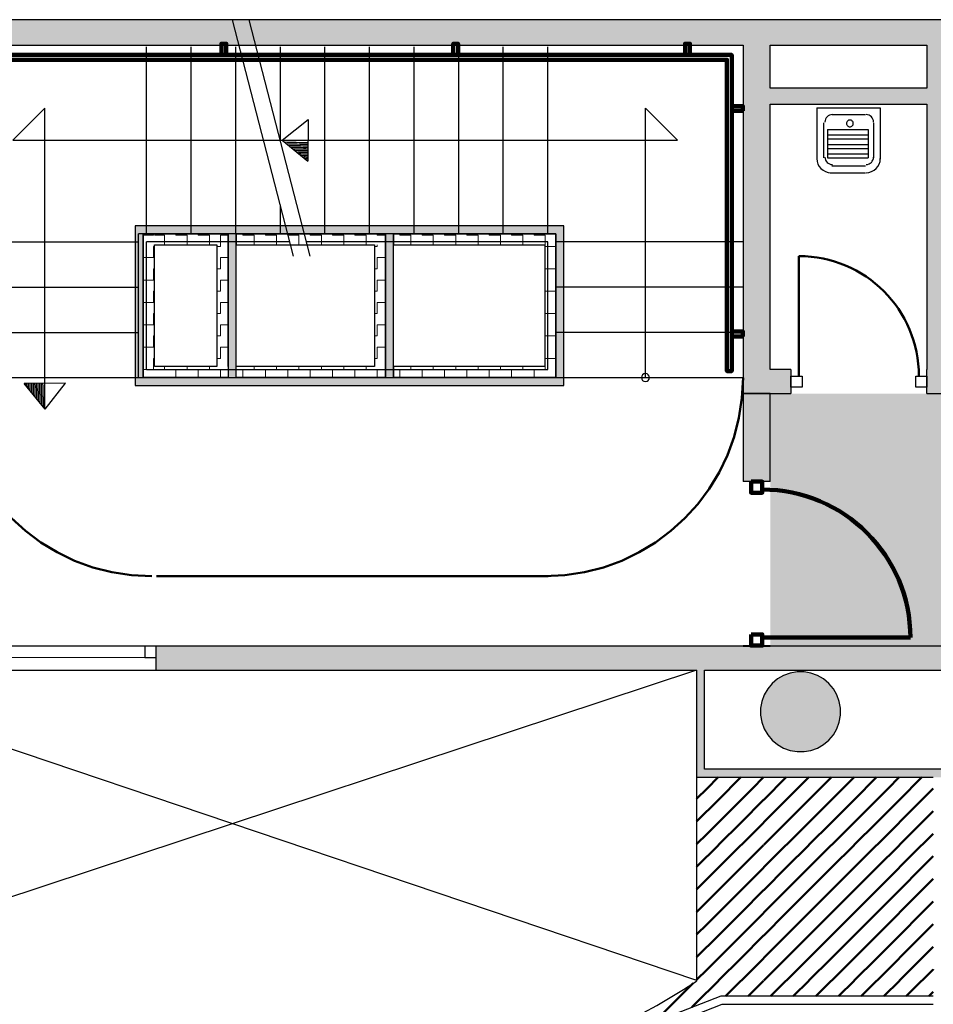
# Model space of a CAD drawing. Header units: metres. Extents: x -1 to 430, y -6 to 34.
# Tile 13 of 17: x 411 to 417, y 22 to 28. Entities that reach past the tile are written whole.
import ezdxf

# ---------------------------------------------------------------- set-up
doc = ezdxf.new("R2010")
doc.units = ezdxf.units.M
for name, pattern in [('CONTINUA', [0]), ('PUNKT', [6.35, 0, -6.35]), ('VERDECKT', [9.525, 6.35, -3.175])]:
    doc.linetypes.add(name, pattern=pattern)
for name, color, linetype, lineweight in [('3D P3 MURS', 7, 'CONTINUA', 25), ('3D P3 MURS NOUS', 7, 'CONTINUA', 25), ('3D P3 PILAR', 7, 'CONTINUA', 25), ('3D PB MURS ASCENSOR TOTAL EDIFICI', 7, 'CONTINUA', 25), ('P3 ESCALES 2D', 7, 'CONTINUA', 25), ('P3 MOBLES', 7, 'CONTINUA', 25), ('P3 PAVIMENT', 7, 'CONTINUA', 25)]:
    doc.layers.add(name, color=color, linetype=linetype, lineweight=lineweight)
pattern_1 = [(180, (-0.14, -0.14), (-0.07, -0.07), [0.07, -0.07]), (270, (-0.14, -0.14), (0.07, -0.07), [0.07, -0.07])]
pattern_2 = [(0, (0.14, 0.14), (0.07, 0.07), [0.07, -0.07]), (90, (0.14, 0.14), (-0.07, 0.07), [0.07, -0.07])]
pattern_3 = [(90, (-0.14, 0.14), (-0.07, 0.07), [0.07, -0.07]), (180, (-0.14, 0.14), (-0.07, -0.07), [0.07, -0.07])]

# ---------------------------------------------------------------- blocks, each defined once
blk = doc.blocks.new('_CLOSEDFILLED')
at = {"color": 0, "linetype": 'ByBlock', "lineweight": -2}
blk.add_solid([(-1, 0), (0, 0), (-1, 0)], dxfattribs=at)
blk = doc.blocks.new('OBJETO_COMPLEJO_0')
at = {"layer": '3D P3 MURS NOUS', "color": 240, "linetype": 'CONTINUA', "lineweight": 140, "transparency": 33554687}
for points in [[(411.0148, 28.0082), (411.0148, 28.078), (411.0448, 28.078), (411.0448, 28.0082), (411.0148, 28.0082)], [(412.5148, 28.0082), (412.5148, 28.078), (412.5448, 28.078), (412.5448, 28.0082), (412.5148, 28.0082)], [(413.9648, 28.0082), (413.9648, 28.078), (413.9948, 28.078), (413.9948, 28.0082), (413.9648, 28.0082)], [(415.4148, 28.0082), (415.4148, 28.078), (415.4448, 28.078), (415.4448, 28.0082), (415.4148, 28.0082)], [(410.9304, 25.9895), (410.9004, 25.9896), (410.9003, 28.0082), (415.7064, 28.0082), (415.7064, 26.0308), (415.6764, 26.0308), (415.6764, 27.9782), (410.9302, 27.9782), (410.9304, 25.9895)], [(410.9003, 27.8505), (410.8306, 27.8505), (410.8306, 27.8805), (410.9003, 27.8805), (410.9003, 27.8505)], [(415.7762, 27.6574), (415.7064, 27.6574), (415.7064, 27.6874), (415.7762, 27.6874), (415.7762, 27.6574)], [(415.7762, 26.2474), (415.7064, 26.2474), (415.7064, 26.2774), (415.7762, 26.2774), (415.7762, 26.2474)], [(410.9004, 26.1296), (410.8307, 26.1296), (410.8307, 26.1596), (410.9004, 26.1596), (410.9004, 26.1296)]]:
    blk.add_lwpolyline(points, close=True, dxfattribs=at)
blk = doc.blocks.new('TRAMA_0')
at = {"layer": 'P3 MOBLES', "color": 202, "linetype": 'CONTINUA', "lineweight": 50, "transparency": 33554687}
for p, q in [((415.5527, 23.4195), (415.6226, 23.4895)), ((415.6234, 23.3488), (415.764, 23.4895)), ((415.8355, 23.4195), (415.9054, 23.4895)), ((415.9062, 23.3488), (416.0469, 23.4895)), ((416.1183, 23.4195), (416.1883, 23.4895)), ((416.1891, 23.3488), (416.3297, 23.4895)), ((416.4012, 23.4195), (416.4711, 23.4895)), ((416.4719, 23.3488), (416.6125, 23.4895)), ((416.684, 23.4195), (416.754, 23.4895)), ((416.7547, 23.3488), (416.8954, 23.4895)), ((415.487, 23.3538), (415.5525, 23.4194)), ((415.6941, 23.2781), (415.8354, 23.4194)), ((415.9769, 23.2781), (416.1182, 23.4194)), ((416.2598, 23.2781), (416.401, 23.4194)), ((416.5426, 23.2781), (416.6839, 23.4194)), ((416.8254, 23.2781), (416.9667, 23.4194)), ((416.9669, 23.4195), (416.967, 23.4196)), ((415.487, 23.2124), (415.6232, 23.3487)), ((415.7648, 23.2074), (415.9061, 23.3487)), ((416.0476, 23.2074), (416.1889, 23.3487)), ((416.3305, 23.2074), (416.4718, 23.3487)), ((416.6133, 23.2074), (416.7546, 23.3487)), ((415.5527, 23.1367), (415.6939, 23.278)), ((415.8355, 23.1367), (415.9768, 23.278)), ((416.1183, 23.1367), (416.2596, 23.278)), ((416.4012, 23.1367), (416.5425, 23.278)), ((416.684, 23.1367), (416.8253, 23.278)), ((416.8962, 23.2074), (416.967, 23.2782)), ((415.6234, 23.066), (415.7646, 23.2072)), ((415.9062, 23.066), (416.0475, 23.2072)), ((416.1891, 23.066), (416.3303, 23.2072)), ((416.4719, 23.066), (416.6132, 23.2072)), ((416.7547, 23.066), (416.896, 23.2072)), ((415.487, 23.071), (415.5525, 23.1365)), ((415.6941, 22.9953), (415.8354, 23.1365)), ((415.9769, 22.9953), (416.1182, 23.1365)), ((416.2598, 22.9953), (416.401, 23.1365)), ((416.5426, 22.9953), (416.6839, 23.1365)), ((416.8254, 22.9953), (416.9667, 23.1365)), ((416.9669, 23.1367), (416.967, 23.1368)), ((415.487, 22.9296), (415.6232, 23.0658)), ((415.7648, 22.9245), (415.9061, 23.0658)), ((416.0476, 22.9245), (416.1889, 23.0658)), ((416.3305, 22.9245), (416.4718, 23.0658)), ((416.6133, 22.9245), (416.7546, 23.0658)), ((415.5527, 22.8538), (415.6939, 22.9951)), ((415.8355, 22.8538), (415.9768, 22.9951)), ((416.1183, 22.8538), (416.2596, 22.9951)), ((416.4012, 22.8538), (416.5425, 22.9951)), ((416.684, 22.8538), (416.8253, 22.9951)), ((416.8962, 22.9245), (416.967, 22.9954)), ((415.6234, 22.7831), (415.7646, 22.9244)), ((415.9062, 22.7831), (416.0475, 22.9244)), ((416.1891, 22.7831), (416.3303, 22.9244)), ((416.4719, 22.7831), (416.6132, 22.9244)), ((416.7547, 22.7831), (416.896, 22.9244)), ((415.487, 22.7882), (415.5525, 22.8537)), ((415.6941, 22.7124), (415.8354, 22.8537)), ((415.9769, 22.7124), (416.1182, 22.8537)), ((416.2598, 22.7124), (416.401, 22.8537)), ((416.5426, 22.7124), (416.6839, 22.8537)), ((416.8254, 22.7124), (416.9667, 22.8537)), ((416.9669, 22.8538), (416.967, 22.8539)), ((415.487, 22.6467), (415.6232, 22.783)), ((415.7648, 22.6417), (415.9061, 22.783)), ((416.0476, 22.6417), (416.1889, 22.783)), ((416.3305, 22.6417), (416.4718, 22.783)), ((416.6133, 22.6417), (416.7546, 22.783)), ((415.5527, 22.571), (415.6939, 22.7123)), ((415.8355, 22.571), (415.9768, 22.7123)), ((416.1183, 22.571), (416.2596, 22.7123)), ((416.4012, 22.571), (416.5425, 22.7123)), ((416.684, 22.571), (416.8253, 22.7123)), ((416.8962, 22.6417), (416.967, 22.7125)), ((415.6234, 22.5003), (415.7646, 22.6416)), ((415.9062, 22.5003), (416.0475, 22.6416)), ((416.1891, 22.5003), (416.3303, 22.6416)), ((416.4719, 22.5003), (416.6132, 22.6416)), ((416.7547, 22.5003), (416.896, 22.6416)), ((415.487, 22.5053), (415.5525, 22.5708)), ((415.6941, 22.4296), (415.8354, 22.5708)), ((415.9769, 22.4296), (416.1182, 22.5708)), ((416.2598, 22.4296), (416.401, 22.5708)), ((416.5426, 22.4296), (416.6839, 22.5708)), ((416.8254, 22.4296), (416.9667, 22.5708)), ((416.9669, 22.571), (416.967, 22.5711)), ((415.487, 22.3639), (415.6232, 22.5001)), ((415.7648, 22.3589), (415.9061, 22.5001)), ((416.0476, 22.3589), (416.1889, 22.5001)), ((416.3305, 22.3589), (416.4718, 22.5001)), ((416.6133, 22.3589), (416.7546, 22.5001)), ((415.5527, 22.2881), (415.6939, 22.4294)), ((415.8355, 22.2881), (415.9768, 22.4294)), ((416.1183, 22.2881), (416.2596, 22.4294)), ((416.4012, 22.2881), (416.5425, 22.4294)), ((416.684, 22.2881), (416.8253, 22.4294)), ((416.8962, 22.3589), (416.967, 22.4297)), ((415.6234, 22.2174), (415.7646, 22.3587)), ((415.9062, 22.2174), (416.0475, 22.3587)), ((416.1891, 22.2174), (416.3303, 22.3587)), ((416.4719, 22.2174), (416.6132, 22.3587)), ((416.7547, 22.2174), (416.896, 22.3587)), ((415.487, 22.2225), (415.5525, 22.288)), ((415.6941, 22.1467), (415.8354, 22.288)), ((415.9769, 22.1467), (416.1182, 22.288)), ((416.2598, 22.1467), (416.401, 22.288)), ((416.5426, 22.1467), (416.6839, 22.288)), ((416.8254, 22.1467), (416.9667, 22.288)), ((416.9669, 22.2881), (416.967, 22.2883)), ((409.7544, 22.1467), (409.8213, 22.2137)), ((415.4112, 22.1467), (415.4657, 22.2011)), ((415.4819, 22.076), (415.6232, 22.2173)), ((415.8082, 22.1195), (415.9061, 22.2173)), ((416.0911, 22.1195), (416.1889, 22.2173)), ((416.3739, 22.1195), (416.4718, 22.2173)), ((416.6568, 22.1195), (416.7546, 22.2173)), ((409.747, 22.1393), (409.7542, 22.1466)), ((409.8251, 22.076), (409.9088, 22.1598)), ((415.2698, 22.0053), (415.4111, 22.1466)), ((415.6668, 22.1195), (415.6939, 22.1466)), ((415.9497, 22.1195), (415.9768, 22.1466)), ((416.2325, 22.1195), (416.2596, 22.1466)), ((416.5153, 22.1195), (416.5425, 22.1466)), ((416.7982, 22.1195), (416.8253, 22.1466)), ((416.9396, 22.1195), (416.967, 22.1468)), ((409.747, 21.9979), (409.8249, 22.0759)), ((409.8958, 22.0053), (409.997, 22.1065)), ((409.9665, 21.9346), (410.0847, 22.0528)), ((415.4568, 22.0508), (415.4818, 22.0759)), ((409.7544, 21.8639), (409.8957, 22.0052)), ((410.0372, 21.8639), (410.1777, 22.0044)), ((415.0577, 21.9346), (415.1252, 22.0021)), ((415.229, 21.9645), (415.2697, 22.0052)), ((409.8251, 21.7932), (409.9664, 21.9345)), ((410.1079, 21.7932), (410.2492, 21.9345)), ((410.2494, 21.9346), (410.2708, 21.956)), ((415.0013, 21.8782), (415.0575, 21.9345)), ((410.3201, 21.8639), (410.3638, 21.9076)), ((409.747, 21.8565), (409.7542, 21.8637)), ((409.8958, 21.7225), (410.0371, 21.8637)), ((410.1786, 21.7225), (410.3199, 21.8637)), ((410.3908, 21.7932), (410.4599, 21.8623)), ((410.4615, 21.7225), (410.5588, 21.8197)), ((414.7705, 21.7888), (414.8424, 21.8607)), ((409.747, 21.7151), (409.8249, 21.793)), ((409.9665, 21.6518), (410.1078, 21.793)), ((410.2494, 21.6518), (410.3906, 21.793)), ((410.5322, 21.6518), (410.6576, 21.7771)), ((414.5369, 21.6967), (414.5985, 21.7583)), ((409.7544, 21.581), (409.8957, 21.7223)), ((410.0372, 21.581), (410.1785, 21.7223)), ((410.3201, 21.581), (410.4613, 21.7223)), ((410.6029, 21.581), (410.7442, 21.7223)), ((410.7443, 21.7225), (410.7564, 21.7346)), ((410.815, 21.6518), (410.8614, 21.6981)), ((409.8251, 21.5103), (409.9664, 21.6516)), ((410.1079, 21.5103), (410.2492, 21.6516)), ((410.3908, 21.5103), (410.5321, 21.6516)), ((410.6736, 21.5103), (410.8149, 21.6516)), ((410.8857, 21.581), (410.9663, 21.6616)), ((410.9565, 21.5103), (411.0713, 21.6251)), ((414.3033, 21.6045), (414.3717, 21.6728)), ((409.747, 21.5736), (409.7542, 21.5809)), ((409.8958, 21.4396), (410.0371, 21.5809)), ((410.1786, 21.4396), (410.3199, 21.5809)), ((410.4615, 21.4396), (410.6028, 21.5809)), ((410.7443, 21.4396), (410.8856, 21.5809)), ((411.0272, 21.4396), (411.1685, 21.5809)), ((411.1686, 21.581), (411.1801, 21.5926)), ((411.2393, 21.5103), (411.2916, 21.5627)), ((414.0883, 21.5309), (414.1606, 21.6032)), ((409.747, 21.4322), (409.8249, 21.5102)), ((409.9665, 21.3689), (410.1078, 21.5102)), ((410.2494, 21.3689), (410.3906, 21.5102)), ((410.5322, 21.3689), (410.6735, 21.5102)), ((410.815, 21.3689), (410.9563, 21.5102)), ((411.0979, 21.3689), (411.2392, 21.5102)), ((411.31, 21.4396), (411.4032, 21.5328)), ((411.3807, 21.3689), (411.5168, 21.505)), ((413.719, 21.4445), (413.7776, 21.503)), ((413.9037, 21.4877), (413.9664, 21.5505)), ((409.7544, 21.2982), (409.8957, 21.4395)), ((410.0372, 21.2982), (410.1785, 21.4395)), ((410.3201, 21.2982), (410.4613, 21.4395)), ((410.6029, 21.2982), (410.7442, 21.4395)), ((410.8857, 21.2982), (411.027, 21.4395)), ((411.1686, 21.2982), (411.3099, 21.4395)), ((411.5929, 21.4396), (411.6355, 21.4823)), ((413.3606, 21.3689), (413.4313, 21.4396)), ((413.5344, 21.4013), (413.5726, 21.4395)), ((413.5728, 21.4396), (413.6028, 21.4697)), ((411.9464, 21.3689), (412.0007, 21.4232)), ((412.0171, 21.2982), (412.1273, 21.4084)), ((412.2293, 21.3689), (412.2555, 21.3951)), ((412.3, 21.2982), (412.3909, 21.3891)), ((412.5121, 21.3689), (412.5263, 21.3831)), ((412.5874, 21.3028), (412.6656, 21.381)), ((412.7949, 21.3689), (412.8111, 21.3851)), ((412.8985, 21.3311), (412.9567, 21.3892)), ((413.0778, 21.3689), (413.1114, 21.4025)), ((413.2047, 21.3544), (413.2687, 21.4184)), ((409.8251, 21.2275), (409.9664, 21.3688)), ((410.1079, 21.2275), (410.2492, 21.3688)), ((410.3908, 21.2275), (410.5321, 21.3688)), ((410.7824, 21.3362), (410.8149, 21.3688)), ((411.5221, 21.2275), (411.6634, 21.3688)), ((411.805, 21.2275), (411.9463, 21.3688)), ((412.0878, 21.2275), (412.2291, 21.3688)), ((412.382, 21.2388), (412.512, 21.3688)), ((412.7455, 21.3194), (412.7948, 21.3688)), ((413.0516, 21.3427), (413.0776, 21.3688)), ((413.3578, 21.3661), (413.3605, 21.3688)), ((409.747, 21.2908), (409.7542, 21.2981)), ((409.8958, 21.1568), (410.0371, 21.2981)), ((410.1786, 21.1568), (410.3199, 21.2981)), ((410.4615, 21.1568), (410.6028, 21.2981)), ((410.8779, 21.2903), (410.8856, 21.2981)), ((411.31, 21.1568), (411.4513, 21.2981)), ((411.5929, 21.1568), (411.7341, 21.2981)), ((411.8757, 21.1568), (412.017, 21.2981)), ((412.1766, 21.1749), (412.2998, 21.2981)), ((409.7992, 21.2015), (409.8249, 21.2273)), ((409.9688, 21.0883), (410.1078, 21.2273)), ((410.2494, 21.0861), (410.3906, 21.2273)), ((410.9353, 21.2064), (410.9563, 21.2273)), ((411.0979, 21.0861), (411.2392, 21.2273)), ((411.3807, 21.0861), (411.522, 21.2273)), ((411.6636, 21.0861), (411.8048, 21.2273)), ((411.9713, 21.1109), (412.0877, 21.2273)), ((409.884, 21.1449), (409.8957, 21.1566)), ((410.0536, 21.0317), (410.1785, 21.1566)), ((410.3201, 21.0154), (410.4613, 21.1566)), ((410.9292, 21.0588), (411.027, 21.1566)), ((411.1686, 21.0154), (411.3099, 21.1566)), ((411.4514, 21.0154), (411.5927, 21.1566)), ((411.7659, 21.047), (411.8756, 21.1566)), ((410.1384, 20.9751), (410.2492, 21.0859)), ((410.3908, 20.9446), (410.5321, 21.0859)), ((410.5322, 21.0861), (410.5502, 21.1041)), ((410.9565, 20.9446), (411.0977, 21.0859)), ((411.2393, 20.9446), (411.3806, 21.0859)), ((411.5605, 20.983), (411.6634, 21.0859)), ((410.2232, 20.9185), (410.3199, 21.0152)), ((410.4615, 20.8739), (410.5961, 21.0086)), ((411.0272, 20.8739), (411.1685, 21.0152)), ((411.3552, 20.9191), (411.4513, 21.0152)), ((410.308, 20.8619), (410.3906, 20.9445)), ((410.5419, 20.813), (410.6735, 20.9445)), ((410.6736, 20.9446), (410.6801, 20.9511)), ((410.7443, 20.8739), (410.8276, 20.9572)), ((410.8513, 20.8395), (410.9563, 20.9445)), ((411.1606, 20.866), (411.2392, 20.9445)), ((410.3928, 20.8053), (410.4613, 20.8738)), ((410.6966, 20.8262), (410.7442, 20.8738)), ((411.006, 20.8527), (411.027, 20.8738))]:
    blk.add_line(p, q, dxfattribs=at)
for points in [[(411.4514, 21.2982), (411.5, 21.3467), (411.5, 21.3467), (411.5927, 21.4395)], [(411.6636, 21.3689), (411.6807, 21.386), (411.6807, 21.386), (411.7542, 21.4595)], [(411.7343, 21.2982), (411.8614, 21.4253), (411.8614, 21.4253), (411.8741, 21.4381)], [(410.9565, 21.2275), (410.9578, 21.2288), (410.9578, 21.2288), (411.0977, 21.3688)], [(411.2393, 21.2275), (411.3192, 21.3074), (411.3192, 21.3074), (411.3806, 21.3688)], [(411.0272, 21.1568), (411.1385, 21.2681), (411.1385, 21.2681), (411.1685, 21.2981)]]:
    blk.add_lwpolyline(points, dxfattribs=at)
blk = doc.blocks.new('OBJETO_COMPLEJO_31')
at = {"layer": 'P3 ESCALES 2D', "color": 7, "lineweight": 25, "transparency": 33554687}
for start, end in [(90, 270), (270, 90)]:
    blk.add_arc((415.167, 25.9895), 0.025, start, end, dxfattribs=at)

msp = doc.modelspace()

# ---------------------------------------------------------------- hatches: boundary and pattern name
at = {"layer": '3D P3 MURS', "linetype": 'CONTINUA', "lineweight": 18, "true_color": 0xa0a0a0, "transparency": 33554687}
for points in [[(426.8464, 28.2282), (401.2904, 28.2282), (401.2587, 28.0682), (426.8132, 28.0682)], [(415.777, 28.0682), (415.777, 25.8895), (415.947, 25.8895), (415.947, 28.0682)], [(417.077, 26.0395), (417.077, 28.0682), (416.927, 28.0682), (416.927, 26.0395)], [(415.947, 27.6995), (416.927, 27.6995), (416.927, 27.7995), (415.947, 27.7995)], [(416.077, 25.8895), (416.077, 26.0395), (415.947, 26.0395), (415.947, 25.8895)], [(416.927, 25.8895), (417.707, 25.8895), (417.707, 26.0395), (416.927, 26.0395)], [(417.447, 24.3095), (412.107, 24.3095), (412.107, 24.1595), (417.447, 24.1595)], [(415.487, 24.1595), (415.487, 23.4895), (415.537, 23.4895), (415.537, 24.1595)], [(415.537, 23.4895), (417.397, 23.4895), (417.397, 23.5395), (415.537, 23.5395)]]:
    msp.add_hatch(color=253, dxfattribs=at).paths.add_polyline_path(points)
at = {"layer": '3D P3 MURS NOUS', "linetype": 'CONTINUA', "lineweight": 18, "transparency": 33554687}
for points in [[(415.777, 25.8895), (415.777, 25.3397), (415.947, 25.3397), (415.947, 25.8895)], [(415.947, 24.3095), (415.947, 24.313), (415.777, 24.313), (415.777, 24.3095)]]:
    msp.add_hatch(color=220, dxfattribs=at).paths.add_polyline_path(points)
at = {"layer": '3D P3 PILAR', "linetype": 'CONTINUA', "lineweight": 18, "transparency": 33554687}
msp.add_hatch(color=9, dxfattribs=at).paths.add_polyline_path([(416.1588, 24.1491), (416.1151, 24.1491), (416.0721, 24.1416), (416.0311, 24.1266), (415.9932, 24.1048), (415.9598, 24.0767), (415.9317, 24.0432), (415.9098, 24.0054), (415.8949, 23.9643), (415.8873, 23.9213), (415.8873, 23.8776), (415.8949, 23.8346), (415.9098, 23.7935), (415.9317, 23.7557), (415.9598, 23.7222), (415.9932, 23.6942), (416.0311, 23.6723), (416.0721, 23.6574), (416.1151, 23.6498), (416.1588, 23.6498), (416.2019, 23.6574), (416.2429, 23.6723), (416.2807, 23.6942), (416.3142, 23.7222), (416.3423, 23.7557), (416.3641, 23.7935), (416.3791, 23.8346), (416.3867, 23.8776), (416.3867, 23.9213), (416.3791, 23.9643), (416.3641, 24.0054), (416.3423, 24.0432), (416.3142, 24.0767), (416.2807, 24.1048), (416.2429, 24.1266), (416.2019, 24.1416)])
at = {"layer": '3D PB MURS ASCENSOR TOTAL EDIFICI', "linetype": 'CONTINUA', "lineweight": 18, "transparency": 33554687}
for points in [[(411.9764, 26.9396), (411.9764, 25.9396), (412.0264, 25.9396), (412.0264, 26.9396)], [(413.5914, 26.9396), (412.0264, 26.9396), (412.0264, 26.8896), (413.5914, 26.8896)], [(414.6569, 26.9396), (413.5914, 26.9396), (413.5914, 26.8896), (414.6569, 26.8896)], [(412.6064, 25.9896), (412.6064, 26.8896), (412.5564, 26.8896), (412.5564, 25.9896)], [(413.5914, 25.9896), (413.5914, 26.8896), (413.5414, 26.8896), (413.5414, 25.9896)], [(414.6569, 25.9396), (414.6569, 26.8896), (414.6069, 26.8896), (414.6069, 25.9396)], [(412.0264, 25.9396), (413.5414, 25.9396), (413.5414, 25.9896), (412.0264, 25.9896)], [(413.5414, 25.9396), (414.6069, 25.9396), (414.6069, 25.9896), (413.5414, 25.9896)]]:
    msp.add_hatch(color=40, dxfattribs=at).paths.add_polyline_path(points)
h = msp.add_hatch(dxfattribs=at)
h.set_pattern_fill('TRAMA', color=40, scale=0.07, angle=270, style=0, pattern_type=2)
h.set_pattern_definition([(270, (0.14, -0.14), (0.07, -0.07), [0.07, -0.07]), (360, (0.14, -0.14), (0.07, 0.07), [0.07, -0.07])])
h.paths.add_polyline_path([(412.0264, 26.8896), (412.0264, 25.9896), (412.0964, 25.9896), (412.0964, 26.8896)], flags=0)
h = msp.add_hatch(dxfattribs=at)
h.set_pattern_fill('TRAMA', color=40, scale=0.07, angle=180, style=0, pattern_type=2)
h.set_pattern_definition(pattern_1)
h.paths.add_polyline_path([(412.4864, 26.8896), (412.0964, 26.8896), (412.0964, 26.8196), (412.4864, 26.8196)], flags=0)
h = msp.add_hatch(dxfattribs=at)
h.set_pattern_fill('TRAMA', color=40, scale=0.07, angle=90, style=0, pattern_type=2)
h.set_pattern_definition(pattern_3)
h.paths.add_polyline_path([(412.5564, 25.9896), (412.5564, 26.8896), (412.4864, 26.8896), (412.4864, 25.9896)], flags=0)
h = msp.add_hatch(dxfattribs=at)
h.set_pattern_fill('TRAMA', color=40, scale=0.07, angle=180, style=0, pattern_type=2)
h.set_pattern_definition(pattern_1)
h.paths.add_polyline_path([(413.5414, 26.8896), (412.6064, 26.8896), (412.6064, 26.8196), (413.5414, 26.8196)], flags=0)
h = msp.add_hatch(dxfattribs=at)
h.set_pattern_fill('TRAMA', color=40, scale=0.07, angle=180, style=0, pattern_type=2)
h.set_pattern_definition(pattern_1)
h.paths.add_polyline_path([(414.6069, 26.8896), (413.5914, 26.8896), (413.5914, 26.8196), (414.6069, 26.8196)], flags=0)
h = msp.add_hatch(dxfattribs=at)
h.set_pattern_fill('TRAMA', color=40, scale=0.07, angle=90, style=0, pattern_type=2)
h.set_pattern_definition(pattern_3)
h.paths.add_polyline_path([(413.5414, 25.9896), (413.5414, 26.8196), (413.4714, 26.8196), (413.4714, 25.9896)], flags=0)
h = msp.add_hatch(dxfattribs=at)
h.set_pattern_fill('TRAMA', color=40, scale=0.07, angle=90, style=0, pattern_type=2)
h.set_pattern_definition(pattern_3)
h.paths.add_polyline_path([(414.6069, 25.9896), (414.6069, 26.8196), (414.5369, 26.8196), (414.5369, 25.9896)], flags=0)
h = msp.add_hatch(dxfattribs=at)
h.set_pattern_fill('TRAMA', color=40, scale=0.07, style=0, pattern_type=2)
h.set_pattern_definition(pattern_2)
h.paths.add_polyline_path([(412.4864, 25.9896), (412.4864, 26.0596), (412.0964, 26.0596), (412.0964, 25.9896)], flags=0)
h = msp.add_hatch(dxfattribs=at)
h.set_pattern_fill('TRAMA', color=40, scale=0.07, style=0, pattern_type=2)
h.set_pattern_definition(pattern_2)
h.paths.add_polyline_path([(412.6064, 25.9896), (413.4714, 25.9896), (413.4714, 26.0596), (412.6064, 26.0596)], flags=0)
h = msp.add_hatch(dxfattribs=at)
h.set_pattern_fill('TRAMA', color=40, scale=0.07, style=0, pattern_type=2)
h.set_pattern_definition(pattern_2)
h.paths.add_polyline_path([(413.5914, 25.9896), (414.5369, 25.9896), (414.5369, 26.0596), (413.5914, 26.0596)], flags=0)
at = {"layer": 'P3 PAVIMENT', "linetype": 'CONTINUA', "lineweight": 25, "transparency": 33554559}
h = msp.add_hatch(color=7, dxfattribs=at)
h.set_gradient(color1=(155, 113, 67), color2=(155, 113, 67), one_color=1, name='INVSPHERICAL')
h.paths.add_polyline_path([(421.357, 25.8895), (415.947, 25.8895), (415.947, 24.3095), (417.447, 24.3095), (417.447, 23.9095), (420.6184, 23.9095), (420.6184, 24.2595), (421.357, 24.2595)], flags=0)

# ---------------------------------------------------------------- linework, layer by layer
at = {"layer": '3D P3 MURS', "color": 7, "linetype": 'CONTINUA', "lineweight": 25, "transparency": 33554687}
for p, q in [((426.8464, 28.2282), (401.2904, 28.2282)), ((408.987, 28.0682), (415.777, 28.0682)), ((415.777, 28.0682), (415.777, 25.8895)), ((415.947, 28.0682), (416.927, 28.0682)), ((415.947, 27.7995), (415.947, 28.0682)), ((416.927, 28.0682), (416.927, 27.7995)), ((416.927, 27.7995), (415.947, 27.7995)), ((415.947, 27.6995), (416.927, 27.6995)), ((415.947, 26.0395), (415.947, 27.6995)), ((416.927, 27.6995), (416.927, 26.0395)), ((416.077, 26.0395), (415.947, 26.0395)), ((416.077, 26.0395), (416.077, 25.8895)), ((416.927, 25.8895), (416.927, 26.0395)), ((415.777, 25.8895), (415.947, 25.8895)), ((415.947, 25.8895), (416.077, 25.8895)), ((416.927, 25.8895), (417.707, 25.8895)), ((412.107, 24.3095), (410.867, 24.3095)), ((412.107, 24.2395), (412.107, 24.3095)), ((417.447, 24.3095), (412.107, 24.3095)), ((412.107, 24.1595), (412.107, 24.2395)), ((410.867, 24.1595), (412.107, 24.1595)), ((412.107, 24.1595), (415.487, 24.1595)), ((415.487, 24.1595), (415.487, 23.4895)), ((415.537, 23.5395), (415.537, 24.1595)), ((415.537, 24.1595), (417.397, 24.1595)), ((417.397, 23.5395), (415.537, 23.5395)), ((415.487, 23.4895), (415.537, 23.4895)), ((415.537, 23.4895), (416.967, 23.4895)), ((415.6377, 22.1195), (414.1586, 21.5474)), ((416.967, 22.1195), (415.6377, 22.1195)), ((414.5095, 21.6294), (415.647, 22.0695)), ((415.647, 22.0695), (416.967, 22.0695))]:
    msp.add_line(p, q, dxfattribs=at)
at = {"layer": '3D P3 MURS', "color": 202, "linetype": 'CONTINUA', "lineweight": 50, "transparency": 33554687}
msp.add_line((416.127, 25.9995), (416.127, 26.7495), dxfattribs=at)
at = {"layer": '3D P3 MURS', "color": 7, "linetype": 'PUNKT', "lineweight": 25, "transparency": 33554687}
for p, q in [((412.107, 24.3095), (410.867, 24.3095)), ((412.107, 24.2395), (412.107, 24.3095)), ((410.867, 24.2395), (412.107, 24.2395))]:
    msp.add_line(p, q, dxfattribs=at)
at = {"layer": '3D P3 MURS', "color": 7, "linetype": 'CONTINUA', "lineweight": 25, "transparency": 33554687}
for points in [[(416.147, 25.9295), (416.077, 25.9295), (416.077, 25.9995), (416.147, 25.9995), (416.147, 25.9295)], [(416.927, 25.9295), (416.857, 25.9295), (416.857, 25.9995), (416.927, 25.9995), (416.927, 25.9295)], [(412.037, 24.2395), (412.107, 24.2395), (412.107, 24.3095), (412.037, 24.3095), (412.037, 24.2395)]]:
    msp.add_lwpolyline(points, close=True, dxfattribs=at)
at = {"layer": '3D P3 MURS', "color": 40, "linetype": 'CONTINUA', "lineweight": 18, "transparency": 33554687}
msp.add_lwpolyline([(410.937, 24.2395), (412.037, 24.2395), (412.037, 24.3095), (410.937, 24.3095), (410.937, 24.2395)], close=True, dxfattribs=at)
at = {"layer": '3D P3 MURS', "color": 202, "linetype": 'CONTINUA', "lineweight": 50, "transparency": 33554687}
msp.add_arc((416.127, 25.9995), 0.75, 0, 90, dxfattribs=at)
at = {"layer": '3D P3 MURS NOUS', "color": 7, "linetype": 'CONTINUA', "lineweight": 25, "transparency": 33554687}
for p, q in [((415.777, 25.8895), (415.777, 25.3397)), ((415.947, 25.8895), (415.777, 25.8895)), ((415.947, 25.3397), (415.947, 25.8895)), ((415.947, 25.3397), (415.777, 25.3397)), ((415.777, 24.313), (415.947, 24.313)), ((415.777, 24.313), (415.777, 24.3095)), ((415.777, 24.3095), (415.947, 24.3095)), ((415.947, 24.3095), (415.947, 24.313))]:
    msp.add_line(p, q, dxfattribs=at)
at = {"layer": '3D P3 MURS NOUS', "color": 240, "linetype": 'CONTINUA', "lineweight": 140, "transparency": 33554687}
msp.add_line((415.897, 24.363), (416.8236, 24.363), dxfattribs=at)
for points in [[(415.827, 25.3397), (415.827, 25.2697), (415.897, 25.2697), (415.897, 25.3397), (415.827, 25.3397)], [(415.827, 24.383), (415.827, 24.313), (415.897, 24.313), (415.897, 24.383), (415.827, 24.383)]]:
    msp.add_lwpolyline(points, close=True, dxfattribs=at)
msp.add_arc((415.897, 24.363), 0.9266, 0, 90, dxfattribs=at)
at = {"layer": '3D P3 PILAR', "color": 7, "linetype": 'CONTINUA', "lineweight": 25, "transparency": 33554687}
for p, q in [((416.1151, 24.1491), (416.0721, 24.1416)), ((416.1588, 24.1491), (416.1151, 24.1491)), ((416.2019, 24.1416), (416.1588, 24.1491)), ((415.9932, 24.1048), (415.9598, 24.0767)), ((416.0311, 24.1266), (415.9932, 24.1048)), ((416.0721, 24.1416), (416.0311, 24.1266)), ((416.2429, 24.1266), (416.2019, 24.1416)), ((416.2807, 24.1048), (416.2429, 24.1266)), ((416.3142, 24.0767), (416.2807, 24.1048)), ((415.9317, 24.0432), (415.9098, 24.0054)), ((415.9598, 24.0767), (415.9317, 24.0432)), ((416.3423, 24.0432), (416.3142, 24.0767)), ((416.3641, 24.0054), (416.3423, 24.0432)), ((415.8949, 23.9643), (415.8873, 23.9213)), ((415.9098, 24.0054), (415.8949, 23.9643)), ((416.3791, 23.9643), (416.3641, 24.0054)), ((416.3867, 23.9213), (416.3791, 23.9643)), ((415.8873, 23.9213), (415.8873, 23.8776)), ((416.3867, 23.8776), (416.3867, 23.9213)), ((415.8873, 23.8776), (415.8949, 23.8346)), ((416.3791, 23.8346), (416.3867, 23.8776)), ((415.8949, 23.8346), (415.9098, 23.7935)), ((415.9098, 23.7935), (415.9317, 23.7557)), ((416.3423, 23.7557), (416.3641, 23.7935)), ((416.3641, 23.7935), (416.3791, 23.8346)), ((415.9317, 23.7557), (415.9598, 23.7222)), ((415.9598, 23.7222), (415.9932, 23.6942)), ((416.2807, 23.6942), (416.3142, 23.7222)), ((416.3142, 23.7222), (416.3423, 23.7557)), ((415.9932, 23.6942), (416.0311, 23.6723)), ((416.0311, 23.6723), (416.0721, 23.6574)), ((416.0721, 23.6574), (416.1151, 23.6498)), ((416.1588, 23.6498), (416.2019, 23.6574)), ((416.2019, 23.6574), (416.2429, 23.6723)), ((416.2429, 23.6723), (416.2807, 23.6942)), ((416.1151, 23.6498), (416.1588, 23.6498))]:
    msp.add_line(p, q, dxfattribs=at)
at = {"layer": '3D PB MURS ASCENSOR TOTAL EDIFICI', "color": 7, "linetype": 'CONTINUA', "lineweight": 25, "transparency": 33554687}
for p, q in [((411.9764, 26.9396), (411.9764, 25.9396)), ((412.0264, 26.9396), (411.9764, 26.9396)), ((413.5914, 26.9396), (412.0264, 26.9396)), ((414.6569, 26.9396), (413.5914, 26.9396)), ((414.6569, 26.8896), (414.6569, 26.9396)), ((412.0264, 26.8896), (412.0964, 26.8896)), ((412.0264, 26.8896), (412.0264, 25.9896)), ((412.0964, 26.8896), (412.0264, 26.8896)), ((412.0264, 25.9896), (412.0264, 26.8896)), ((412.0964, 26.8896), (412.4864, 26.8896)), ((412.4864, 26.8896), (412.0964, 26.8896)), ((412.4864, 26.8896), (412.5564, 26.8896)), ((412.5564, 26.8896), (412.4864, 26.8896)), ((412.5564, 26.8896), (412.5564, 26.0596)), ((412.5564, 26.0596), (412.5564, 26.8896)), ((412.6064, 26.8896), (413.5414, 26.8896)), ((413.5414, 26.8896), (412.6064, 26.8896)), ((412.6064, 26.8896), (412.6064, 26.8196)), ((412.6064, 26.8196), (412.6064, 26.8896)), ((413.5414, 26.8196), (413.5414, 26.8896)), ((413.5414, 26.8896), (413.5414, 26.8196)), ((413.5914, 26.8896), (414.6069, 26.8896)), ((414.6069, 26.8896), (413.5914, 26.8896)), ((413.5914, 26.8896), (413.5914, 26.8196)), ((413.5914, 26.8196), (413.5914, 26.8896)), ((414.6069, 26.8196), (414.6069, 26.8896)), ((414.6069, 26.8896), (414.6069, 26.8196)), ((414.6569, 25.9396), (414.6569, 26.8896)), ((412.0964, 26.8196), (412.4864, 26.8196)), ((412.0964, 26.0596), (412.0964, 26.8196)), ((412.4864, 26.8196), (412.4864, 26.0596)), ((412.6064, 26.8196), (413.4714, 26.8196)), ((412.6064, 26.0596), (412.6064, 26.8196)), ((413.4714, 26.8196), (413.4714, 26.0596)), ((413.5414, 26.8196), (413.5414, 25.9896)), ((413.5414, 25.9896), (413.5414, 26.8196)), ((413.5914, 26.8196), (414.5369, 26.8196)), ((413.5914, 26.0596), (413.5914, 26.8196)), ((414.5369, 26.8196), (414.5369, 26.0596)), ((414.6069, 25.9896), (414.6069, 26.8196)), ((414.6069, 26.8196), (414.6069, 25.9896)), ((412.4864, 26.0596), (412.0964, 26.0596)), ((412.5564, 26.0596), (412.5564, 25.9896)), ((413.4714, 26.0596), (412.6064, 26.0596)), ((412.6064, 25.9896), (412.6064, 26.0596)), ((414.5369, 26.0596), (413.5914, 26.0596)), ((413.5914, 26.0596), (413.5914, 25.9896)), ((413.5914, 25.9896), (413.5914, 26.0596)), ((411.9764, 25.9396), (412.0264, 25.9396)), ((412.0264, 25.9896), (412.0964, 25.9896)), ((412.0964, 25.9896), (412.0264, 25.9896)), ((412.0264, 25.9396), (413.4714, 25.9396)), ((412.0964, 25.9896), (412.4864, 25.9896)), ((412.4864, 25.9896), (412.0964, 25.9896)), ((412.4864, 25.9896), (412.5564, 25.9896)), ((412.5564, 25.9896), (412.4864, 25.9896)), ((412.6064, 25.9896), (413.4714, 25.9896)), ((413.4714, 25.9896), (412.6064, 25.9896)), ((413.5414, 25.9896), (413.4714, 25.9896)), ((413.4714, 25.9396), (413.5414, 25.9396)), ((413.5414, 25.9396), (414.6069, 25.9396)), ((413.5914, 25.9896), (414.5369, 25.9896)), ((414.5369, 25.9896), (413.5914, 25.9896)), ((414.5369, 25.9896), (414.6069, 25.9896)), ((414.6069, 25.9896), (414.5369, 25.9896)), ((414.6069, 25.9396), (414.6569, 25.9396))]:
    msp.add_line(p, q, dxfattribs=at)
at = {"layer": 'P3 ESCALES 2D', "color": 7, "lineweight": 25, "transparency": 33554687}
for p, q in [((412.9668, 26.7495), (412.5843, 28.2285)), ((413.0701, 26.7495), (412.6876, 28.2285)), ((412.047, 26.8895), (412.047, 28.0595)), ((412.3259, 26.8895), (412.3259, 28.0595)), ((412.6048, 26.8895), (412.6048, 28.0595)), ((412.8837, 27.4702), (412.8837, 28.0595)), ((413.1625, 26.8895), (413.1625, 28.0595)), ((413.4414, 26.8895), (413.4414, 28.0595)), ((413.7203, 26.8895), (413.7203, 28.0595)), ((413.9992, 26.8895), (413.9992, 28.0595)), ((414.2781, 26.8895), (414.2781, 28.0595)), ((414.557, 26.8895), (414.557, 28.0595)), ((411.2108, 27.4745), (411.4108, 27.6745)), ((411.4108, 25.7946), (411.4108, 27.6745)), ((415.167, 27.6745), (415.367, 27.4745)), ((415.167, 25.9895), (415.167, 27.6745)), ((416.2385, 27.6767), (416.6355, 27.6767)), ((416.2385, 27.6767), (416.2385, 27.3559)), ((416.6355, 27.6767), (416.6355, 27.3559)), ((412.8955, 27.4745), (413.057, 27.6032)), ((413.057, 27.6032), (413.055, 27.3433)), ((416.3314, 27.6345), (416.5426, 27.6345)), ((416.2807, 27.5838), (416.2807, 27.3643)), ((416.3061, 27.5416), (416.3061, 27.3643)), ((416.3061, 27.5416), (416.5595, 27.5416)), ((416.5595, 27.5416), (416.5595, 27.3643)), ((416.5933, 27.5838), (416.5933, 27.3643)), ((411.2108, 27.4745), (415.367, 27.4745)), ((412.8955, 27.4745), (413.055, 27.3433)), ((416.3061, 27.5078), (416.5595, 27.5078)), ((416.3061, 27.4825), (416.5595, 27.4825)), ((416.3061, 27.4488), (416.5595, 27.4488)), ((416.3061, 27.4234), (416.5595, 27.4234)), ((416.3061, 27.3897), (416.5595, 27.3897)), ((416.3061, 27.3643), (416.5595, 27.3643)), ((416.3314, 27.3137), (416.5426, 27.3137)), ((416.3229, 27.2715), (416.5426, 27.2715)), ((412.8837, 26.8895), (412.8837, 27.0708)), ((412.9306, 26.8895), (411.997, 26.8895)), ((411.997, 25.9895), (411.997, 26.8895)), ((414.607, 26.8895), (413.0338, 26.8895)), ((414.607, 25.9895), (414.607, 26.8895)), ((410.827, 26.8395), (411.997, 26.8395)), ((412.9435, 26.8395), (412.047, 26.8395)), ((412.047, 26.0395), (412.047, 26.8395)), ((414.557, 26.8395), (413.0468, 26.8395)), ((414.557, 26.0395), (414.557, 26.8395)), ((415.777, 26.8395), (414.607, 26.8395)), ((410.827, 26.5561), (411.997, 26.5561)), ((415.777, 26.5561), (414.607, 26.5561)), ((410.827, 26.2728), (411.997, 26.2728)), ((415.777, 26.2728), (414.607, 26.2728)), ((412.047, 26.0395), (414.557, 26.0395)), ((410.827, 25.9895), (415.777, 25.9895)), ((411.5407, 25.9546), (411.2809, 25.9527)), ((411.412, 25.7932), (411.2809, 25.9527)), ((411.412, 25.7932), (411.5407, 25.9546)), ((415.487, 23.4895), (415.487, 22.2138))]:
    msp.add_line(p, q, dxfattribs=at)
at = {"layer": 'P3 ESCALES 2D', "color": 7, "linetype": 'VERDECKT', "lineweight": 25, "transparency": 33554687}
for p, q in [((409.747, 24.1595), (415.487, 22.2195)), ((415.487, 24.1595), (409.747, 22.2595))]:
    msp.add_line(p, q, dxfattribs=at)
at = {"layer": 'P3 ESCALES 2D', "color": 7, "lineweight": 25, "transparency": 33554687}
for points in [[(416.3356, 27.6345), (416.3263, 27.6335), (416.3175, 27.6308), (416.3096, 27.6266), (416.3028, 27.6209), (416.2971, 27.614), (416.2928, 27.6061), (416.2901, 27.5974), (416.2892, 27.5881)], [(416.5933, 27.5881), (416.5923, 27.5974), (416.5896, 27.6061), (416.5853, 27.614), (416.5797, 27.6209), (416.5728, 27.6266), (416.5649, 27.6308), (416.5562, 27.6335), (416.5468, 27.6345)], [(416.2385, 27.3601), (416.2403, 27.3422), (416.2454, 27.3256), (416.2536, 27.3105), (416.2645, 27.2974), (416.2776, 27.2866), (416.2926, 27.2784), (416.3093, 27.2733), (416.3272, 27.2715)], [(416.2892, 27.3686), (416.2901, 27.3592), (416.2928, 27.3505), (416.2971, 27.3426), (416.3028, 27.3357), (416.3096, 27.3301), (416.3175, 27.3258), (416.3263, 27.3231), (416.3356, 27.3221)], [(416.5468, 27.3221), (416.5562, 27.3231), (416.5649, 27.3258), (416.5728, 27.3301), (416.5797, 27.3357), (416.5853, 27.3426), (416.5896, 27.3505), (416.5923, 27.3592), (416.5933, 27.3686)], [(416.5468, 27.2715), (416.5647, 27.2733), (416.5813, 27.2784), (416.5964, 27.2866), (416.6095, 27.2974), (416.6203, 27.3105), (416.6285, 27.3256), (416.6337, 27.3422), (416.6355, 27.3601)]]:
    msp.add_lwpolyline(points, dxfattribs=at)
msp.add_lwpolyline([(416.4666, 27.5796), (416.4661, 27.5839), (416.4649, 27.5878), (416.4629, 27.5914), (416.4604, 27.5945), (416.4572, 27.5971), (416.4537, 27.5991), (416.4497, 27.6003), (416.4454, 27.6007), (416.4412, 27.6003), (416.4372, 27.5991), (416.4336, 27.5971), (416.4305, 27.5945), (416.4279, 27.5914), (416.426, 27.5878), (416.4247, 27.5839), (416.4243, 27.5796), (416.4247, 27.5754), (416.426, 27.5714), (416.4279, 27.5678), (416.4305, 27.5647), (416.4336, 27.5621), (416.4372, 27.5602), (416.4412, 27.5589), (416.4454, 27.5585), (416.4497, 27.5589), (416.4537, 27.5602), (416.4572, 27.5621), (416.4604, 27.5647), (416.4629, 27.5678), (416.4649, 27.5714), (416.4661, 27.5754), (416.4666, 27.5796)], close=True, dxfattribs=at)
for centre, radius, start, end in [((413.2349, 35.5967), 8.1393, 267.70046, 268.73965), ((413.2349, 35.5967), 8.1493, 267.79325, 268.74067), ((413.2349, 35.5967), 8.1593, 267.88561, 268.7417), ((413.2349, 35.5967), 8.1693, 267.97755, 268.74272), ((413.2349, 35.5967), 8.1793, 268.06907, 268.74373), ((413.2349, 35.5967), 8.1893, 268.16019, 268.74475), ((413.2349, 35.5967), 8.1993, 268.25089, 268.74576), ((413.2349, 35.5967), 8.2093, 268.34119, 268.74677), ((413.2349, 35.5967), 8.2193, 268.43108, 268.74777), ((413.2349, 35.5967), 8.2293, 268.52057, 268.74878), ((413.2349, 35.5967), 8.2393, 268.60967, 268.74978), ((413.2349, 35.5967), 8.2493, 268.69838, 268.75078), ((419.5342, 26.1326), 8.2493, 181.24922, 181.30162), ((419.5342, 26.1326), 8.2393, 181.25022, 181.39033), ((419.5342, 26.1326), 8.2293, 181.25122, 181.47943), ((419.5342, 26.1326), 8.2193, 181.25223, 181.56892), ((419.5342, 26.1326), 8.2093, 181.25323, 181.65881), ((419.5342, 26.1326), 8.1993, 181.25424, 181.74911), ((419.5342, 26.1326), 8.1893, 181.25525, 181.83981), ((419.5342, 26.1326), 8.1793, 181.25627, 181.93093), ((419.5342, 26.1326), 8.1693, 181.25728, 182.02245), ((419.5342, 26.1326), 8.1593, 181.2583, 182.11439), ((419.5342, 26.1326), 8.1493, 181.25933, 182.20675), ((419.5342, 26.1326), 8.1393, 181.26035, 182.29954), ((412.6518, 26.6124), 5.2332, 236.28434, 302.80462)]:
    msp.add_arc(centre, radius, start, end, dxfattribs=at)
at = {"layer": 'P3 MOBLES', "color": 202, "linetype": 'VERDECKT', "lineweight": 50, "transparency": 33554687}
msp.add_line((412.1095, 24.7468), (414.5592, 24.7468), dxfattribs=at)
for centre, start, end in [((412.0795, 25.9886), 180, 270), ((414.5352, 25.9886), 270, 0)]:
    msp.add_arc(centre, 1.2418, start, end, dxfattribs=at)

# ---------------------------------------------------------------- block references
at = {"layer": '3D P3 MURS NOUS', "color": 240, "linetype": 'CONTINUA', "lineweight": 140, "transparency": 33554687}
msp.add_blockref('OBJETO_COMPLEJO_0', (0, 0), dxfattribs=at)
at = {"layer": '3D P3 PILAR', "color": 7, "linetype": 'CONTINUA', "lineweight": 25, "transparency": 33554687, "xscale": 0.0002666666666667, "yscale": 0.0002666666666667, "zscale": 0.0002666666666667}
msp.add_blockref('_CLOSEDFILLED', (416.137, 23.8995), dxfattribs=at)
at = {"layer": 'P3 ESCALES 2D', "color": 7, "lineweight": 25, "transparency": 33554687}
msp.add_blockref('OBJETO_COMPLEJO_31', (0, 0), dxfattribs=at)
at = {"layer": 'P3 MOBLES', "color": 202, "linetype": 'CONTINUA', "lineweight": 50, "transparency": 33554687}
msp.add_blockref('TRAMA_0', (0, 0), dxfattribs=at)

doc.saveas('drawing.dxf')
